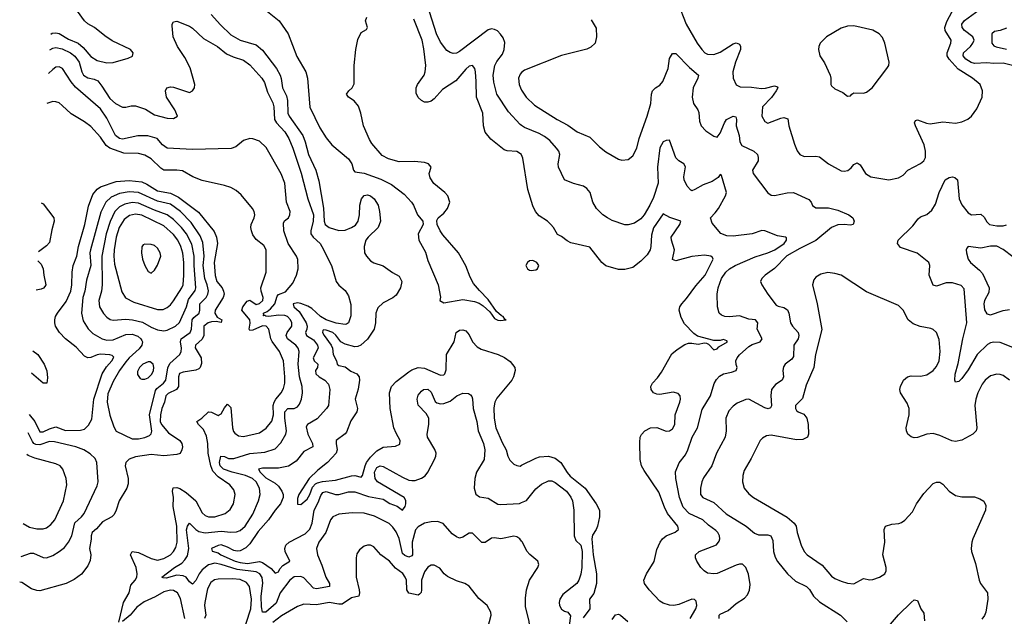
# Model space of a CAD drawing. Header units: inches. Extents: x 1682530 to 1839546, y 640742 to 791647.
# Tile 227 of 256: x 1686842 to 1693037, y 734363 to 738118. Entities that reach past the tile are written whole.
import ezdxf

# ---------------------------------------------------------------- set-up
doc = ezdxf.new("R2010")
doc.units = ezdxf.units.IN
doc.header["$MEASUREMENT"] = 0
doc.layers.add('B6783', color=7, linetype='Continuous')
doc.layers.add('B6793', color=7, linetype='Continuous')

msp = doc.modelspace()

# ---------------------------------------------------------------- linework, layer by layer
at = {"layer": 'B6783', "color": 5}
for points, elevation in [([(1687037.7, 738026.2), (1687047.4, 738032.6), (1687070, 738035.6), (1687091, 738031), (1687150, 737996), (1687210, 737969.9), (1687242.3, 737942.3), (1687290, 737886.3), (1687330, 737861.1), (1687390, 737846.9), (1687430, 737848), (1687524.8, 737875.2), (1687551.7, 737888.3), (1687555.5, 737910), (1687539.3, 737930), (1687424.6, 737984.6), (1687376.9, 738016.9), (1687313.7, 738070), (1687270, 738093), (1687250.2, 738110), (1687177.7, 738210), (1687153.7, 738250), (1687129.3, 738310), (1687066, 738524.6)], 620), ([(1690000, 737451.9), (1689990, 737458.6), (1689917.7, 737537.7), (1689844.3, 737650), (1689825.8, 737725.8), (1689821.5, 737770), (1689831.2, 737830), (1689844.4, 737855.6), (1689878.7, 737901.3), (1689889.4, 737930), (1689893.6, 737973.6), (1689883.2, 738003.2), (1689867.6, 738027.6), (1689847.7, 738047.7), (1689830, 738057.4), (1689810, 738060.2), (1689790, 738054.7), (1689610, 737917.8), (1689590, 737908.5), (1689570, 737906.4), (1689550, 737911.3), (1689530, 737924), (1689490, 737976.5), (1689463.9, 738030), (1689407.3, 738207.3)], 640), ([(1688047.7, 738150), (1688105, 738085), (1688170, 738022.1), (1688230, 737988.4), (1688330, 737959.1), (1688370, 737926.3), (1688458.2, 737810), (1688480.6, 737770), (1688488.3, 737748.3), (1688496.1, 737690), (1688519.8, 737639.8), (1688528, 737610), (1688529.3, 737529.3), (1688537.5, 737510), (1688623.1, 737390), (1688639, 737350), (1688658.3, 737270), (1688705.9, 737170), (1688724.3, 737104.3), (1688752.7, 736932.7), (1688757.6, 736850), (1688764.6, 736830), (1688790, 736810.5), (1688850, 736790.5), (1688890, 736793), (1688930.7, 736809.3), (1688954.2, 736825.8), (1688972.1, 736850), (1688980.9, 736890), (1688982.4, 736950), (1688993.5, 736990), (1689010, 737011.2), (1689030, 737015.3), (1689050, 737009), (1689072.7, 736990), (1689097.7, 736950), (1689106.6, 736910), (1689111.2, 736850), (1689097.5, 736810), (1689034.5, 736750), (1689020.3, 736730), (1689009.8, 736690), (1689012.4, 736650), (1689023.1, 736630), (1689050, 736600.4), (1689070, 736588.6), (1689130, 736569.6), (1689187.4, 736527.4), (1689230, 736502.9), (1689246.9, 736470), (1689238.2, 736430), (1689210, 736384.6), (1689190, 736367.7), (1689130, 736335.8), (1689096.1, 736303.9), (1689082.9, 736270), (1689081.5, 736210), (1689071.6, 736170), (1689030, 736107.5), (1688987.6, 736070), (1688970, 736060.7), (1688950, 736058.2), (1688890, 736074.8), (1688862.5, 736090), (1688832, 736132), (1688811.6, 736150), (1688770, 736163.7), (1688753.8, 736166.2), (1688750, 736162.8), (1688747.9, 736150), (1688758, 736130), (1688801.8, 736070), (1688809.5, 736050), (1688813.5, 736010), (1688834.5, 735970), (1688839.4, 735950), (1688850, 735942.4), (1688890, 735932.8), (1688926.4, 735906.4), (1688962.5, 735890), (1688977.3, 735870), (1688979.9, 735850), (1688971.8, 735791.8), (1688952.8, 735730), (1688966.6, 735670), (1688962.7, 735650), (1688926, 735594), (1688897.5, 735522.5), (1688890, 735511.8), (1688833.3, 735470), (1688832.3, 735450), (1688840.2, 735410), (1688832.7, 735390), (1688777.9, 735330), (1688717.6, 735282.4), (1688664, 735230), (1688598.5, 735130), (1688590, 735104.7), (1688590, 735068), (1688610, 735066), (1688650, 735099.8), (1688666.7, 735130), (1688683.4, 735176.6), (1688703.2, 735196.8), (1688716.3, 735203.7), (1688748.1, 735211.9), (1688830, 735220.4), (1688930, 735247.7), (1688950, 735248.4), (1688990, 735238.4), (1688999.3, 735250), (1689014.8, 735310), (1689024.7, 735330), (1689050, 735364), (1689090, 735403.4), (1689130, 735426.7), (1689206.2, 735433.8), (1689232.8, 735447.2), (1689236.5, 735470), (1689210, 735515.3), (1689196.6, 735550), (1689173.4, 735670), (1689168.4, 735770), (1689181.4, 735810), (1689210, 735841.5), (1689290, 735901.7), (1689310, 735914.8), (1689350, 735928.2), (1689390, 735925.7), (1689490, 735881.3), (1689510, 735882), (1689517.2, 735890), (1689524.9, 735915.1), (1689528.4, 736010), (1689575.3, 736090), (1689589.1, 736150), (1689610, 736164.7), (1689630, 736166.6), (1689650, 736159.7), (1689670, 736135.6), (1689690.8, 736090), (1689719.5, 736059.5), (1689745.4, 736045.4), (1689852.6, 736010), (1689892.3, 735992.3), (1689927.6, 735967.6), (1689956.8, 735930), (1689959.8, 735910), (1689949, 735870), (1689937.5, 735850), (1689843.7, 735736.3), (1689831, 735710), (1689824.8, 735675.2), (1689828, 735610), (1689837.3, 735550), (1689877.3, 735457.3), (1689902.9, 735410), (1689913.1, 735370), (1689924.9, 735344.9), (1689950, 735321.1), (1689970, 735311.1), (1689990, 735308.4), (1690000, 735313.5)], 620), ([(1688390, 738178.9), (1688474.5, 738110), (1688532.2, 738030), (1688586.8, 737886.8), (1688643, 737790), (1688653.1, 737750), (1688667.1, 737567.1), (1688730, 737437.5), (1688770, 737373.6), (1688806.6, 737330), (1688910, 737243.2), (1688930.8, 737210), (1688941.9, 737170), (1688950, 737161), (1689010, 737153.1), (1689114.6, 737114.6), (1689180.4, 737080.4), (1689260.2, 737020.2), (1689306.9, 736970), (1689319.9, 736950), (1689344.7, 736890), (1689378.6, 736850), (1689380.7, 736830), (1689349.8, 736770), (1689353.3, 736730), (1689394.3, 736654.3), (1689410, 736602), (1689475.1, 736450), (1689489.3, 736370.7), (1689485.2, 736350), (1689510, 736336.2), (1689630, 736356.8), (1689703.9, 736343.9), (1689733.4, 736333.4), (1689757.9, 736317.9), (1689799.3, 736279.3), (1689830, 736238), (1689850, 736226.6), (1689864.8, 736224.8), (1689902, 736230), (1689893.4, 736233.4), (1689884, 736250), (1689873.8, 736253.8), (1689842.2, 736282.2), (1689790, 736356.9), (1689734.1, 736414.1), (1689698.2, 736458.2), (1689677.1, 736497.1), (1689650, 736568.9), (1689602.9, 736650), (1689503.7, 736763.7), (1689488.4, 736788.4), (1689469.4, 736830), (1689466.6, 736853.4), (1689474.3, 736870), (1689510, 736900.7), (1689532.8, 736930), (1689548.4, 736970), (1689535, 737010), (1689517.8, 737030), (1689447.5, 737087.5), (1689423.8, 737123.8), (1689417.9, 737150), (1689430.2, 737190.2), (1689413.7, 737210), (1689390, 737218.7), (1689325.8, 737225.8), (1689230, 737224.4), (1689162.5, 737242.5), (1689122.6, 737262.6), (1689058.4, 737338.4), (1689044, 737364), (1689005.3, 737450), (1688989, 737530), (1688973.3, 737573.3), (1688947, 737607), (1688911.5, 737630), (1688899.3, 737650), (1688912.4, 737670), (1688934.2, 737690), (1688946.1, 737713.9), (1688947, 737830), (1688956.8, 737930), (1688970, 737992.8), (1688990, 738038.2), (1689023.4, 738056.6), (1689030, 738069.2), (1689018, 738110), (1689026.5, 738133.5)], 580), ([(1687032.2, 737927.8), (1687050, 737938.6), (1687070, 737943.4), (1687110, 737934.7), (1687162, 737910), (1687190, 737887.8), (1687215.5, 737850), (1687232.3, 737790), (1687243.8, 737770), (1687270, 737751.5), (1687310, 737744.3), (1687333.1, 737733.1), (1687359.8, 737699.8), (1687410, 737621.6), (1687445.2, 737590), (1687490, 737568.2), (1687510, 737566.6), (1687544.6, 737575.4), (1687570, 737575.2), (1687634.2, 737554.2), (1687690, 737518.5), (1687770, 737499), (1687810, 737495.8), (1687834.4, 737510), (1687817.4, 737550), (1687764.9, 737630), (1687758.7, 737670), (1687768.2, 737690), (1687790, 737696.4), (1687810, 737694.5), (1687910, 737659.5), (1687930.3, 737669.7), (1687941.6, 737690), (1687943.7, 737710), (1687914.2, 737814.2), (1687880.2, 737880.2), (1687836, 737950), (1687808.7, 738010), (1687800.5, 738079.5), (1687800.7, 738090), (1687810, 738104), (1687831, 738109), (1687910, 738076.9), (1687930, 738065.1), (1687999, 737999), (1688086, 737950), (1688144.3, 737904.3), (1688184.8, 737884.8), (1688250, 737863.8), (1688290, 737833.8), (1688365, 737750), (1688382.3, 737722.3), (1688401.7, 737661.7), (1688435.6, 737595.6), (1688441.2, 737570), (1688445.5, 737490), (1688457, 737470), (1688510, 737411.4), (1688536.4, 737370), (1688561.2, 737310), (1688612.6, 737152.6), (1688654.3, 736990), (1688690.3, 736890), (1688689.5, 736850), (1688673.1, 736790), (1688674.6, 736770), (1688689.1, 736749.1), (1688731.7, 736710), (1688742.4, 736690), (1688804.2, 736570), (1688834.3, 736470), (1688850, 736447), (1688890, 736412.7), (1688910, 736379.3), (1688926.2, 736326.2), (1688926.3, 736253.7), (1688910.9, 736210), (1688897.6, 736202.4), (1688890, 736199.6), (1688832.5, 736207.5), (1688770, 736229.7), (1688734.1, 736250), (1688679.3, 736299.3), (1688654.4, 736314.4), (1688610, 736332.3), (1688590, 736335.3), (1688562.2, 736330), (1688566.2, 736310), (1688600.8, 736280.8), (1688645.1, 736210), (1688651.2, 736188.8), (1688649, 736170), (1688640.2, 736150), (1688647.2, 736130), (1688690, 736104), (1688716.7, 736070), (1688719.6, 736050), (1688687.8, 735990), (1688694.5, 735970), (1688717.4, 735950), (1688715.9, 735930), (1688704.2, 735910), (1688704.5, 735890), (1688726.3, 735870), (1688762, 735850), (1688784.9, 735824.9), (1688793.3, 735790), (1688785.4, 735690), (1688773.3, 735670), (1688714.4, 735605.6), (1688652.6, 735570), (1688644.3, 735555.7), (1688654.1, 735510), (1688684.2, 735450), (1688686, 735430), (1688630, 735400.9), (1688581, 735339), (1688532.6, 735307.4), (1688470, 735295.5), (1688370, 735296.3), (1688344.4, 735290), (1688354.4, 735270), (1688390, 735235.2), (1688450, 735199.9), (1688470, 735183), (1688492.1, 735150), (1688499.2, 735130), (1688499.9, 735110), (1688482.8, 735070), (1688449.2, 735030.8), (1688408.2, 734970), (1688342.4, 734897.6), (1688290, 734819), (1688265.8, 734794.2), (1688230, 734774.4), (1688210, 734772.1), (1688190, 734776.6), (1688150, 734798.6), (1688110, 734811.8), (1688090, 734809.3), (1688049.7, 734790), (1688053.4, 734773.4), (1688090, 734761.8), (1688107.4, 734750), (1688197.4, 734710), (1688230, 734701.8), (1688275, 734695), (1688350, 734707.1), (1688370, 734702.1), (1688423.8, 734663.8), (1688450, 734635.4), (1688470, 734643), (1688479, 734661), (1688497.9, 734682.1), (1688541.1, 734710), (1688512.4, 734770), (1688510.9, 734790), (1688517.1, 734810), (1688537.5, 734830), (1688637.5, 734882.5), (1688668.1, 734911.9), (1688681.8, 734950), (1688694, 735030), (1688720.4, 735079.6), (1688736.1, 735123.9), (1688750, 735142.2), (1688770, 735147.8), (1688830, 735129.9), (1688850, 735129.2), (1688910, 735145.4), (1688950, 735146.6), (1689037.3, 735117.3), (1689130, 735100.3), (1689170, 735072.8), (1689216.8, 735056.8), (1689250, 735031.1), (1689266.4, 735053.6), (1689272.3, 735070), (1689271.5, 735091.5), (1689260.6, 735110), (1689092.5, 735210), (1689078.9, 735230), (1689074.2, 735270), (1689090, 735298.8), (1689110, 735309.8), (1689130, 735305.8), (1689250, 735238.2), (1689290, 735220.4), (1689310, 735216.9), (1689330, 735217.7), (1689370, 735233.3), (1689392.3, 735247.7), (1689410.2, 735269.8), (1689452.8, 735350), (1689461, 735370), (1689462.2, 735390), (1689453.3, 735413.3), (1689407.3, 735490), (1689405.6, 735510), (1689417.2, 735570), (1689416.5, 735610), (1689399.9, 735639.9), (1689350, 735691), (1689343.1, 735730), (1689350, 735754.5), (1689370, 735780.5), (1689383, 735790), (1689410, 735792.1), (1689430, 735773.3), (1689455.2, 735715.2), (1689466.4, 735706.4), (1689490, 735700.9), (1689510, 735702.8), (1689550, 735717.3), (1689592.2, 735750), (1689630, 735767.3), (1689665.4, 735765.4), (1689677.8, 735757.8), (1689687.2, 735747.2), (1689691.7, 735731.7), (1689695.7, 735670), (1689717.3, 735590), (1689727.1, 735530), (1689759.6, 735450), (1689768.7, 735410), (1689764.7, 735350), (1689717, 735270), (1689704.8, 735230), (1689702.2, 735170), (1689710.9, 735130.9), (1689735.8, 735115.8), (1689790, 735106), (1689850, 735069.6), (1689866.3, 735066.3), (1689987.1, 735072.9), (1690000, 735078.6)], 640), ([(1690000, 737266.9), (1689998.9, 737270), (1689970, 737287.9), (1689910, 737292.7), (1689890, 737299), (1689806.2, 737366.2), (1689770.8, 737410.8), (1689760.8, 737450), (1689755, 737530), (1689715.6, 737630), (1689714.6, 737730), (1689709, 737790), (1689705.7, 737810), (1689690.6, 737830), (1689670, 737824.6), (1689650, 737807.6), (1689586.4, 737733.6), (1689501.4, 737678.6), (1689450, 737619.1), (1689430, 737604.4), (1689410, 737598.5), (1689390, 737599.6), (1689369.2, 737609.2), (1689349.2, 737629.2), (1689335.9, 737655.9), (1689336.5, 737690), (1689345.2, 737710), (1689386, 737770), (1689393.4, 737790), (1689397.8, 737830), (1689385.8, 737934.2), (1689374.6, 737990), (1689321.5, 738121.5)], 620), ([(1690000, 734836.5), (1689989.7, 734849.7), (1689970, 734862.9), (1689950, 734868), (1689870, 734851), (1689830, 734857.3), (1689810, 734855.6), (1689770, 734826.9), (1689750, 734828.4), (1689690, 734885.8), (1689670, 734886.6), (1689630, 734861.1), (1689610, 734855.1), (1689590, 734862.7), (1689562.3, 734882.3), (1689506.1, 734946.1), (1689470, 734959.1), (1689430, 734958), (1689390, 734948.6), (1689350, 734925.7), (1689333.1, 734906.9), (1689310.6, 734830), (1689312.9, 734750), (1689310, 734744.1), (1689290, 734735.7), (1689265.1, 734745.1), (1689250, 734758.6), (1689230, 734852), (1689210, 734893.8), (1689190, 734923.5), (1689166.5, 734946.5), (1689074.1, 734994.1), (1689010, 735011.2), (1688933.7, 735013.7), (1688850, 735006.6), (1688813.1, 734990), (1688797.6, 734970), (1688768.9, 734891.1), (1688724.2, 734830), (1688709.1, 734790), (1688716.1, 734750), (1688744.1, 734684.1), (1688769.1, 734609.1), (1688791.3, 734570), (1688792.2, 734550), (1688710, 734535.3), (1688690, 734539.2), (1688630, 734604.5), (1688610, 734613.6), (1688570, 734611.6), (1688542.1, 734590), (1688480.9, 734510), (1688454.9, 734445.1), (1688389.9, 734389.9), (1688369.5, 734389.5), (1688363, 734423), (1688361.2, 734490), (1688371, 734571), (1688368.1, 734608.1), (1688354, 734630), (1688330, 734642.3), (1688210, 734658.1), (1688110, 734689.9), (1688070, 734696.4), (1688030, 734686.3), (1687990, 734654.7), (1687970.5, 734630), (1687950, 734587.6), (1687930, 734564.8), (1687910, 734580.4), (1687889.9, 734609.9), (1687870, 734618.7), (1687830, 734622.6), (1687764, 734604), (1687744.2, 734604.2), (1687735.6, 734610), (1687816.3, 734670), (1687861.9, 734698.1), (1687882.1, 734717.9), (1687897.5, 734742.5), (1687907.2, 734790), (1687892, 734908), (1687897.3, 734930), (1687910, 734949), (1687950.1, 734910.1), (1687970, 734897.1), (1688010, 734889.2), (1688110, 734899.2), (1688170, 734892.4), (1688205.8, 734894.2), (1688230, 734902.7), (1688261.6, 734930), (1688310, 735005.5), (1688344.5, 735090), (1688354.9, 735130), (1688350.5, 735170), (1688330.4, 735210), (1688307.6, 735230), (1688263.1, 735250), (1688178, 735270), (1688124.1, 735290), (1688104.1, 735310), (1688099.7, 735330), (1688108.6, 735371.4), (1688130, 735369.2), (1688155.5, 735355.5), (1688190, 735356.4), (1688290, 735387.8), (1688384.3, 735395.7), (1688450, 735416), (1688486, 735454), (1688517.6, 735510), (1688520.4, 735530), (1688510.3, 735610), (1688511.2, 735650), (1688529.9, 735670.1), (1688570, 735671), (1688590, 735681.3), (1688602.5, 735697.5), (1688616, 735730), (1688621.9, 735770), (1688619.5, 735810), (1688601.9, 735870), (1688593.3, 735950), (1688599.9, 736030), (1688594, 736050), (1688579.5, 736070), (1688526.8, 736110), (1688517.7, 736130), (1688524.2, 736150), (1688555, 736190), (1688553.7, 736210), (1688545.6, 736230), (1688527, 736250), (1688510, 736255.8), (1688470, 736257.7), (1688410, 736249.9), (1688391.4, 736251.4), (1688383.5, 736256.5), (1688374.6, 736254.6), (1688378.6, 736261.4), (1688376.4, 736270), (1688399.3, 736280.7), (1688421, 736299), (1688447, 736330), (1688461.1, 736378.9), (1688470, 736389.3), (1688514.9, 736405.1), (1688560.7, 736459.3), (1688584.5, 736510), (1688594.7, 736550), (1688592.2, 736607.7), (1688584.4, 736630), (1688530.6, 736710), (1688503.7, 736790), (1688501.6, 736838.4), (1688508.5, 736851.5), (1688532.8, 736870), (1688541.5, 736890), (1688543.1, 736910), (1688520.4, 736970), (1688509.7, 737090), (1688488, 737148), (1688393.1, 737313.1), (1688350, 737353.7), (1688310, 737367.8), (1688290.4, 737369.6), (1688250, 737357), (1688202.9, 737317.1), (1688173.5, 737306.5), (1687930, 737301.3), (1687770, 737309.8), (1687741.3, 737330), (1687707.3, 737370), (1687647.4, 737387.4), (1687586.5, 737386.5), (1687490, 737365.8), (1687470, 737369.7), (1687445.4, 737390), (1687390, 737499), (1687350, 737557.2), (1687193.3, 737693.3), (1687166.5, 737726.5), (1687112.2, 737810), (1687090, 737822.3), (1687070, 737819.4), (1687050, 737805.5), (1687023.8, 737780.3)], 660), ([(1690000, 737785.1), (1689990, 737776.2), (1689980.8, 737750), (1689985.3, 737710), (1689998, 737678), (1690000, 737674.9)], 660), ([(1687465.7, 734325.7), (1687496.3, 734450), (1687530.4, 734510), (1687540.7, 734559.3), (1687568.7, 734591.3), (1687578.6, 734610), (1687581.3, 734630), (1687575.1, 734670), (1687539.2, 734750), (1687549.7, 734770), (1687590, 734765.4), (1687670, 734726.7), (1687710, 734715.7), (1687750, 734725.8), (1687790, 734748.9), (1687809.2, 734770), (1687823.9, 734796.1), (1687833.4, 734830), (1687831.2, 734930), (1687806.8, 735053.2), (1687809.9, 735110), (1687802.8, 735150), (1687808.1, 735171.9), (1687830, 735173.1), (1687850, 735166.7), (1687890, 735141.2), (1687950, 735089.5), (1687990, 735014.8), (1688010, 734997.5), (1688030, 734989), (1688070, 734988.5), (1688135.8, 735010), (1688165.4, 735034.6), (1688187, 735070), (1688197.1, 735130), (1688190, 735158.4), (1688164.8, 735190), (1688090, 735241.4), (1688057.1, 735277.1), (1688044.3, 735310), (1688028.4, 735390), (1688025.2, 735450), (1688016.9, 735496.9), (1687998.2, 735538.2), (1687967.3, 735570), (1687956.4, 735590), (1687989.1, 735610.9), (1688030, 735649.2), (1688050, 735648.2), (1688090, 735626.9), (1688097, 735630), (1688110, 735638), (1688130, 735674.9), (1688150, 735697.4), (1688170, 735677.1), (1688180.6, 735550), (1688187, 735527), (1688195.6, 735515.6), (1688219.6, 735499.6), (1688250, 735495.2), (1688350, 735518.3), (1688393.4, 735546.6), (1688428, 735592.1), (1688439, 735630), (1688437.6, 735690), (1688442.2, 735710), (1688452.7, 735730), (1688488, 735770), (1688502.6, 735797.4), (1688509.4, 735830), (1688510.8, 735870), (1688501.7, 735970), (1688476.4, 736030), (1688430, 736091.7), (1688422, 736110), (1688410.4, 736170.4), (1688392.9, 736190), (1688370, 736192.1), (1688310, 736164.5), (1688290, 736162), (1688285.8, 736170), (1688291.4, 736208.6), (1688289.4, 736230), (1688240.1, 736290), (1688247.1, 736310), (1688274.2, 736345.8), (1688290, 736352), (1688330, 736326.5), (1688350, 736330.9), (1688372.5, 736350), (1688374.6, 736370), (1688361.1, 736410), (1688359.2, 736430), (1688393.1, 736530), (1688392.9, 736670), (1688377.5, 736697.5), (1688330, 736733.6), (1688310, 736763.5), (1688299.7, 736790), (1688296.4, 736810), (1688299.3, 736830), (1688316.8, 736870), (1688320.6, 736890), (1688318, 736910), (1688306.6, 736930), (1688236.1, 737016.1), (1688204, 737044), (1688170, 737062.4), (1688130, 737075.1), (1687990, 737105.3), (1687930.9, 737130), (1687866.3, 737166.3), (1687830.7, 737170.7), (1687750, 737170.4), (1687730, 737183.4), (1687670, 737242.1), (1687630, 737264.5), (1687590, 737275.4), (1687497.7, 737277.7), (1687409.9, 737309.9), (1687386.5, 737326.5), (1687350, 737378.8), (1687290, 737445), (1687250, 737475.7), (1687165.4, 737525.4), (1687110, 737578.9), (1687090, 737594), (1687070, 737602), (1687050, 737604.2), (1687013, 737590)], 680), ([(1686902.1, 735632.3), (1686938.1, 735590), (1686970, 735523.1), (1686990, 735523.8), (1687030, 735543.5), (1687070, 735556.4), (1687130, 735532.7), (1687225.2, 735534.8), (1687250, 735541.7), (1687275, 735565), (1687296.4, 735603.6), (1687309.2, 735730), (1687361.5, 735890), (1687387.6, 735932.4), (1687422.4, 735970), (1687433.9, 735993.9), (1687423.9, 736003.9), (1687408.4, 736008.4), (1687350, 736013.1), (1687330, 736009.6), (1687290, 735991.7), (1687270, 735990.2), (1687250, 736000.2), (1687196.8, 736056.8), (1687129.7, 736109.7), (1687092.1, 736150), (1687068.6, 736190), (1687063, 736210), (1687063.5, 736230), (1687068.5, 736250), (1687081, 736270), (1687135.7, 736344.3), (1687163.8, 736410), (1687171.2, 736450), (1687172.5, 736530), (1687178.3, 736570), (1687200.8, 736630), (1687212.2, 736690), (1687251.7, 736830), (1687275.3, 736944.7), (1687301.9, 737018.1), (1687329, 737051), (1687350, 737065.2), (1687450, 737099.2), (1687530, 737106.5), (1687610, 737096.6), (1687642.3, 737082.3), (1687710, 737041.2), (1687790, 737026.9), (1687840.7, 737000.7), (1687967, 736907), (1688064.8, 736784.8), (1688080.7, 736750), (1688085.8, 736710), (1688066.3, 736590), (1688071.4, 736508.6), (1688082.4, 736470), (1688115.6, 736430), (1688125.4, 736410), (1688128.3, 736390), (1688122.7, 736370), (1688071.6, 736290), (1688070.5, 736270), (1688085.4, 736245.4), (1688113.3, 736230), (1688110, 736211.3), (1688077.9, 736217.9), (1688050, 736216.6), (1688027.7, 736210), (1688001.6, 736190), (1688000.6, 736130), (1687990, 736107.8), (1687949.3, 736070), (1687947, 736053), (1687983.6, 735990), (1687985.5, 735954.5), (1687978, 735930), (1687970, 735920.2), (1687950, 735912.3), (1687870, 735899.6), (1687848.2, 735891.8), (1687841.5, 735870), (1687841.9, 735810), (1687827.8, 735790), (1687775.4, 735764.6), (1687761.7, 735750), (1687753.8, 735710), (1687736.9, 735670), (1687728.2, 735630), (1687726.8, 735590), (1687734.5, 735570), (1687777.7, 735517.7), (1687850.6, 735470), (1687863, 735450), (1687866.4, 735430), (1687863, 735410), (1687851.7, 735388.3), (1687830, 735381.4), (1687750, 735373.5), (1687670, 735380.4), (1687570, 735367.3), (1687530, 735352.6), (1687509.1, 735330.9), (1687505, 735310), (1687525.5, 735230), (1687524.2, 735195.8), (1687515.9, 735170), (1687467.2, 735090), (1687448.9, 735030), (1687435.7, 735004.3), (1687421.1, 734990), (1687363, 734957), (1687326, 734914), (1687298.2, 734890), (1687291.1, 734870), (1687291.8, 734848.2), (1687281.7, 734790), (1687289.8, 734750), (1687286, 734714), (1687270, 734681.3), (1687231.4, 734628.6), (1687185.8, 734594.2), (1687135.1, 734570), (1686970, 734523.6), (1686950, 734524.9), (1686916.6, 734536.6), (1686855.2, 734575.2), (1686842.3, 734577.3)], 720), ([(1686977.6, 736964.6), (1686990, 736958.3), (1687058, 736870), (1687059.8, 736850), (1687043.8, 736796.2), (1687030, 736716.3), (1687010, 736694), (1686960.2, 736657.2)], 680), ([(1686956.9, 736600.2), (1686978.4, 736578.4), (1686990.7, 736550.7), (1686993.2, 736510), (1687007.4, 736450), (1687001.4, 736438.6), (1686992.6, 736427.4), (1686977.8, 736422.2), (1686946.5, 736416)], 680), ([(1686924.8, 736032.9), (1686956.6, 736010), (1686995.4, 735950), (1687012.4, 735907.6), (1687017, 735863), (1687012.7, 735830), (1686990, 735829.7), (1686916.9, 735893.5)], 680), ([(1686851.4, 734738.8), (1686910, 734759.8), (1686930, 734760.5), (1686990, 734732.2), (1687010, 734731.1), (1687050, 734746.2), (1687090, 734770.2), (1687123.4, 734796.6), (1687150, 734828.9), (1687170.9, 734869.1), (1687189.1, 734950.9), (1687231.8, 734988.2), (1687248.2, 735010), (1687330, 735184.9), (1687336.5, 735210), (1687328.6, 735330), (1687316.1, 735356.1), (1687286.2, 735386.2), (1687246.3, 735410), (1687195.6, 735430), (1687060.3, 735460.3), (1687030, 735462.5), (1686970, 735443), (1686944.7, 735444.7), (1686931.4, 735451.4), (1686922.6, 735462.6), (1686895.6, 735518.3)], 740), ([(1686863.2, 734946.8), (1686904, 734924), (1686950, 734912.8), (1686990, 734913.8), (1687010, 734920.2), (1687038.3, 734941.7), (1687062.6, 734970), (1687118.7, 735090), (1687139.7, 735190), (1687134, 735230), (1687112.8, 735290), (1687097.6, 735310), (1687070, 735323.5), (1686937.3, 735357.3), (1686895.3, 735375.3), (1686887.8, 735380.6)], 760), ([(1689786.6, 734290), (1689807.8, 734370), (1689805.6, 734390), (1689782.9, 734430), (1689730, 734475.6), (1689670, 734552.4), (1689643.7, 734570), (1689590, 734585.3), (1689532.7, 734612.7), (1689512.6, 734630), (1689485, 734665), (1689450, 734685.1), (1689430, 734685.1), (1689410, 734672.8), (1689390, 734642.6), (1689370.1, 734590), (1689370, 734529.2), (1689367, 734513), (1689358.3, 734501.7), (1689350, 734496.2), (1689290, 734507.7), (1689277.6, 734530), (1689275.4, 734590), (1689268.1, 734610), (1689252.5, 734632.5), (1689206.7, 734666.7), (1689169.1, 734709.1), (1689113.8, 734750), (1689070, 734800.5), (1689050, 734811.1), (1689030, 734811.1), (1689010, 734805.1), (1688979.4, 734780.6), (1688964.2, 734755.8), (1688958.5, 734730), (1688958.3, 734610), (1688978.1, 734530), (1688980.5, 734510), (1688975.2, 734490), (1688930, 734480.1), (1688870, 734440.1), (1688850, 734439), (1688789.6, 734450.4), (1688710, 734435.4), (1688630, 734438.7), (1688590, 734425.3), (1688490, 734366.2), (1688435.3, 734324.7)], 680), ([(1688237.5, 734230), (1688296.5, 734410), (1688301, 734470), (1688288.4, 734550), (1688270, 734574.9), (1688230, 734593.7), (1688181.4, 734598.6), (1688090, 734595.7), (1688068.5, 734591.5), (1688044.4, 734575.6), (1688024, 734536), (1688006.6, 734450), (1688005.3, 734430), (1688014.2, 734370), (1688004.4, 734350)], 680), ([(1687881.3, 734350), (1687854, 734474), (1687835.5, 734510), (1687810, 734524.5), (1687790, 734526.4), (1687750, 734516.7), (1687694.6, 734485.4), (1687625, 734455), (1687579.1, 734420.9), (1687536.6, 734370), (1687490, 734329.2)], 680)]:
    msp.add_lwpolyline(points, dxfattribs=dict(at, elevation=elevation))
for points, elevation in [([(1687530, 737035.5), (1687470, 737024.2), (1687418.5, 737001.5), (1687384.7, 736970), (1687352.5, 736907.5), (1687287.3, 736670), (1687284.2, 736650), (1687290.1, 736570), (1687262.1, 736477.9), (1687251.6, 736410), (1687238.9, 736370), (1687230.8, 736270), (1687241.7, 736221.7), (1687272.4, 736172.4), (1687303.4, 736143.4), (1687360.3, 736110), (1687390, 736101.4), (1687430, 736103), (1687510, 736135.7), (1687550, 736139.2), (1687585.7, 736125.7), (1687604, 736110), (1687610, 736098.9), (1687614.3, 736090), (1687610.4, 736069.6), (1687593.2, 736046.8), (1687530.3, 735989.7), (1687510, 735964.6), (1687471.1, 735910), (1687430, 735840.8), (1687397.4, 735762.6), (1687391.6, 735711.6), (1687410, 735628.5), (1687435.1, 735555.1), (1687448.7, 735528.7), (1687550, 735479.5), (1687590, 735480.4), (1687630, 735488.1), (1687658.7, 735501.3), (1687668.6, 735511.4), (1687672.7, 735527.3), (1687659.6, 735630), (1687696.4, 735783.6), (1687704.1, 735795.9), (1687746.4, 735830), (1687762.1, 735850), (1687773.5, 735926.5), (1687786.2, 735953.8), (1687850.5, 736010), (1687859.1, 736030), (1687861.1, 736050), (1687853.7, 736090), (1687858.3, 736110), (1687914.9, 736150), (1687922.9, 736170), (1687927.9, 736230), (1687937.1, 736242.9), (1687970.4, 736270), (1687975.4, 736290), (1687976.3, 736330), (1688014.5, 736370), (1688025.6, 736390), (1688029.5, 736410.5), (1688022.1, 736450), (1688007.5, 736490), (1687997, 736570), (1688002.6, 736630), (1687995.3, 736715.3), (1687978, 736758), (1687921.8, 736841.8), (1687853.2, 736910), (1687790, 736957.1), (1687710, 736975.9), (1687590, 737029.9)], 740), ([(1687550, 736967.5), (1687503.1, 736956.9), (1687470, 736941.1), (1687441.3, 736910), (1687411.1, 736848.9), (1687386.3, 736770), (1687359.7, 736630), (1687360.6, 736450), (1687356.2, 736410), (1687341, 736350), (1687344.7, 736310), (1687370, 736269.2), (1687390, 736246.2), (1687411.5, 736231.5), (1687430, 736227.1), (1687510, 736234.1), (1687551.2, 736228.8), (1687614.9, 736214.9), (1687670, 736182.7), (1687710, 736166.5), (1687750, 736160.1), (1687770, 736163.9), (1687822.2, 736190), (1687848.1, 736211.9), (1687892.1, 736310), (1687903.5, 736356.5), (1687945.9, 736414.1), (1687950.3, 736430), (1687939.4, 736570), (1687939.8, 736630), (1687926.1, 736706.1), (1687891.8, 736770), (1687861.2, 736810), (1687810, 736861.1), (1687770.2, 736890.2), (1687690, 736919.4), (1687590, 736963.5)], 760), ([(1687570, 736895.1), (1687533.7, 736886.3), (1687500.5, 736859.5), (1687468.9, 736810), (1687449.7, 736750), (1687436.1, 736670), (1687433.6, 736630), (1687439, 736579), (1687484.8, 736404.8), (1687508.4, 736368.4), (1687560.5, 736340.5), (1687710, 736293.4), (1687745.9, 736294.1), (1687770, 736306.2), (1687790, 736322.8), (1687810, 736349.1), (1687861.9, 736430), (1687870.3, 736450), (1687875.7, 736510), (1687874.8, 736590), (1687867.9, 736647.9), (1687857, 736690), (1687836.9, 736730), (1687810, 736766.7), (1687750, 736820.5), (1687610, 736887.5)], 780), ([(1687630, 736704.5), (1687618.7, 736701.3), (1687610, 736688.7), (1687608.8, 736651.2), (1687615.3, 736610), (1687629.6, 736570), (1687650, 736532.9), (1687670, 736523.1), (1687690, 736540.8), (1687710, 736572.9), (1687729.3, 736630), (1687726.8, 736650), (1687710, 736680.8), (1687690, 736696.1), (1687670, 736703.1)], 820), ([(1687650, 735964.4), (1687617.7, 735950), (1687595.7, 735930), (1687584.1, 735904.1), (1687584, 735884), (1687600.6, 735860.6), (1687610, 735855.2), (1687630, 735856.3), (1687650, 735864.8), (1687672.9, 735887.1), (1687683.4, 735910), (1687685.6, 735930), (1687681, 735950), (1687663.8, 735963.8)], 760)]:
    msp.add_lwpolyline(points, close=True, dxfattribs=dict(at, elevation=elevation))
at = {"layer": 'B6793', "color": 5}
for points, elevation in [([(1693087.6, 737830), (1693030, 737845), (1692970, 737841.9), (1692926.6, 737846.7), (1692850, 737842.2), (1692828.6, 737848.6), (1692794.8, 737870), (1692776.8, 737890), (1692779.1, 737910), (1692823.4, 737950), (1692839.6, 737970), (1692846.8, 737990), (1692839.2, 738010), (1692786.5, 738050), (1692771.2, 738070), (1692769.1, 738090), (1692787.1, 738112.9), (1692925.5, 738214.5), (1692943.6, 738236.4), (1692970, 738290.2), (1693042.2, 738350)], 660), ([(1690983.4, 738223.4), (1691035, 738090), (1691105.4, 737970), (1691133.4, 737930), (1691153.1, 737910), (1691170, 737901.3), (1691210, 737900.1), (1691250, 737914.6), (1691330, 737965.4), (1691350, 737973.2), (1691370, 737964.9), (1691376.9, 737950), (1691377.2, 737930), (1691345, 737850), (1691328.8, 737790), (1691331.1, 737750), (1691350, 737707.2), (1691374.8, 737694.8), (1691446.2, 737693.8), (1691510, 737684.7), (1691533.7, 737686.3), (1691590, 737702.4), (1691610, 737696.3), (1691612.8, 737690), (1691601.6, 737670), (1691571.8, 737628.2), (1691514.6, 737570), (1691510.4, 737510), (1691530, 737476.3), (1691550, 737466.7), (1691630, 737498.6), (1691650, 737501.8), (1691675.1, 737495.1), (1691681.3, 737450), (1691715.7, 737335.7), (1691732.8, 737292.8), (1691750.2, 737270.2), (1691778, 737258), (1691850, 737258.6), (1691874.1, 737254.1), (1691930, 737211.6), (1692010, 737167.5), (1692030, 737164.7), (1692051.3, 737168.7), (1692074.1, 737185.9), (1692090, 737206), (1692110, 737217.6), (1692130, 737205.5), (1692163.8, 737150), (1692196, 737130), (1692310, 737110.3), (1692370, 737122.6), (1692400.1, 737139.9), (1692429.5, 737170), (1692510, 737212), (1692530.4, 737229.6), (1692540.2, 737250), (1692540.4, 737290), (1692531.8, 737330), (1692477, 737450), (1692471.1, 737470), (1692477.4, 737482.6), (1692490, 737487.7), (1692546.9, 737466.9), (1692570, 737463), (1692650, 737475.6), (1692730, 737466), (1692770, 737474.6), (1692807.8, 737492.2), (1692830, 737510.4), (1692863.6, 737556.4), (1692896.4, 737630), (1692900.4, 737670), (1692884.4, 737710), (1692835.6, 737750), (1692746.7, 737806.7), (1692689.3, 737869.3), (1692677.8, 737890), (1692676.2, 737910), (1692701.1, 737970), (1692701.9, 737990), (1692664.9, 738050), (1692663.4, 738070), (1692674.2, 738105.8), (1692722.9, 738197.1)], 680), ([(1690438.3, 738118.3), (1690470, 738064.7), (1690471.5, 738010), (1690462, 737970), (1690435.5, 737944.5), (1690410, 737932.8), (1690250, 737892), (1690018.5, 737801.5), (1690000, 737785.1)], 660), ([(1693050, 738065.2), (1693010, 738051), (1692975.3, 738044.7), (1692957.4, 738030), (1692958, 737970), (1692970, 737954.3), (1692986.4, 737946.4), (1693050, 737932.9)], 640), ([(1690000, 737674.9), (1690028.8, 737630), (1690081, 737581), (1690223.1, 737490), (1690290, 737454.5), (1690350, 737412.6), (1690430, 737379), (1690490, 737318.3), (1690530, 737286.3), (1690610, 737240.4), (1690630, 737234.9), (1690670, 737238), (1690699.7, 737260.3), (1690724.7, 737310), (1690739.7, 737370), (1690790, 737510.6), (1690812.2, 737590), (1690817.8, 737650), (1690823.9, 737670), (1690841.6, 737690), (1690870, 737706), (1690887.4, 737730), (1690921.1, 737810), (1690930, 737873.4), (1690950, 737906), (1690970, 737905.3), (1691057, 737817), (1691111.8, 737770), (1691107.9, 737750), (1691079.8, 737690), (1691073.7, 737630), (1691082.2, 737590), (1691109.2, 737550), (1691114.5, 737534.5), (1691119.1, 737479.1), (1691130.3, 737450), (1691159.4, 737419.4), (1691210, 737384.9), (1691230, 737378.8), (1691250, 737403.8), (1691275.6, 737470), (1691289.8, 737490), (1691330, 737511), (1691347.1, 737507.1), (1691350.8, 737490.8), (1691348.9, 737450), (1691368.1, 737390), (1691372, 737350), (1691386, 737326), (1691460.8, 737290), (1691483.1, 737270), (1691488.9, 737250), (1691487.2, 737230), (1691453.1, 737170), (1691456, 737150), (1691548.1, 737028.1), (1691570, 737014.6), (1691590, 737011.3), (1691670, 737028.9), (1691711.3, 737030), (1691806, 736986), (1691821.1, 736970), (1691830, 736948.2), (1691850, 736933.1), (1691930, 736933.1), (1691990, 736918.8), (1692059.1, 736890), (1692084, 736870), (1692092.2, 736850), (1692086, 736830), (1692070, 736824.7), (1692029.1, 736829.1), (1691990, 736827.2), (1691950, 736810.6), (1691850.9, 736729.1), (1691750, 736678.9), (1691668.3, 736631.7), (1691590, 736552.5), (1691532, 736510), (1691512, 736490), (1691503.1, 736470), (1691510.3, 736450), (1691548.2, 736390), (1691602.1, 736322.1), (1691614.7, 736314.7), (1691650, 736307.3), (1691672, 736292), (1691680.6, 736270), (1691692.3, 736210), (1691703.6, 736190), (1691739.1, 736150), (1691744.2, 736130), (1691739.1, 736110), (1691713.4, 736070), (1691710, 735998), (1691699.1, 735980.9), (1691658.7, 735950), (1691646.6, 735933.4), (1691643.2, 735910), (1691646.9, 735870), (1691639.5, 735850), (1691597.3, 735822.7), (1691572.9, 735790), (1691567.5, 735752.5), (1691571.7, 735688.3), (1691564.8, 735675.2), (1691550.3, 735669.8), (1691530, 735674.6), (1691430, 735729.7), (1691410, 735728), (1691355.3, 735704.7), (1691330, 735686.3), (1691302.8, 735657.2), (1691283.9, 735610), (1691286.3, 735530), (1691280.3, 735490), (1691226.7, 735390), (1691196.5, 735310), (1691145.2, 735234.8), (1691133.8, 735210), (1691125.3, 735170), (1691125.7, 735130), (1691140.5, 735110), (1691210, 735078.8), (1691287.2, 735007.2), (1691412, 734930), (1691465.5, 734885.5), (1691490, 734876.5), (1691550, 734876.6), (1691568.5, 734868.5), (1691580.7, 734840.7), (1691584.7, 734770), (1691594.4, 734734.4), (1691608.8, 734708.8), (1691672.2, 734630), (1691723.7, 734583.7), (1691793.1, 734550), (1691811.4, 734531.4), (1691835.3, 734490), (1691873.4, 734453.4), (1692006, 734370), (1692049, 734329)], 660), ([(1691242.4, 734350), (1691243.8, 734370), (1691250, 734376.2), (1691299.6, 734400.4), (1691350, 734444.2), (1691402.6, 734477.4), (1691421.6, 734498.4), (1691433.2, 734526.8), (1691437.7, 734562.3), (1691427.3, 734627.3), (1691410, 734670.5), (1691390, 734690.3), (1691370, 734690.2), (1691350, 734684), (1691230, 734632.9), (1691210, 734629.2), (1691170, 734633.4), (1691148.3, 734648.3), (1691128.4, 734670), (1691101.6, 734710), (1691093, 734730), (1691093.4, 734750), (1691117.3, 734770), (1691226.2, 734813.8), (1691243.4, 734836.6), (1691247.2, 734850), (1691245.4, 734870), (1691235.2, 734890), (1691222.6, 734902.6), (1691176.2, 734936.2), (1691140.2, 734970), (1691053.8, 735010), (1691015.5, 735050), (1690993.1, 735110), (1690969.4, 735230), (1690968.6, 735271.4), (1690990.2, 735329.8), (1691030, 735379.7), (1691046.5, 735410), (1691072.1, 735490), (1691105.9, 735550), (1691135.8, 735664.2), (1691188.5, 735751.5), (1691212.2, 735827.8), (1691226.6, 735853.4), (1691245.1, 735874.9), (1691270, 735889.9), (1691321.1, 735898.9), (1691350.4, 735910), (1691356.9, 735930), (1691348.8, 735948.8), (1691348.4, 735970), (1691356.2, 735990), (1691370, 736008.2), (1691430, 736061.3), (1691450, 736073), (1691500.3, 736090), (1691513.7, 736110), (1691482, 736170), (1691486.2, 736210), (1691470.4, 736230), (1691430, 736233), (1691370, 736255.2), (1691308.3, 736248.3), (1691278, 736250), (1691257.5, 736257.5), (1691243.7, 736270), (1691231.8, 736310), (1691231.1, 736390), (1691236.3, 736430), (1691257.3, 736490), (1691285, 736530), (1691307.4, 736550), (1691343.2, 736570), (1691470, 736625.4), (1691550, 736650.5), (1691593, 736670), (1691651, 736710), (1691666, 736730), (1691665.5, 736745.5), (1691661, 736750), (1691610, 736757.4), (1691530, 736789.2), (1691511.1, 736791.1), (1691450, 736769.5), (1691330, 736756.3), (1691290, 736758.5), (1691252.8, 736772.8), (1691198, 736838), (1691187.5, 736870), (1691218.3, 736901.7), (1691237.9, 736930), (1691281.7, 737010), (1691288.4, 737030), (1691258.4, 737138.4), (1691250, 737144), (1691235.5, 737124.5), (1691199.4, 737100.6), (1691141.2, 737078.8), (1691090, 737048.9), (1691070, 737041.3), (1691064.2, 737044.2), (1691040.5, 737070), (1691023, 737110), (1691019.5, 737130), (1691031.1, 737191.1), (1691021.1, 737210), (1690989.5, 737229.5), (1690969.5, 737249.5), (1690930, 737359.1), (1690910, 737358.4), (1690890, 737350.3), (1690870, 737310.6), (1690855.6, 737190), (1690859.9, 737090), (1690830, 736999), (1690807.3, 736950), (1690770, 736890.2), (1690750, 736864.4), (1690710, 736837.7), (1690670, 736826), (1690650, 736827.4), (1690570, 736854), (1690539.3, 736870), (1690510, 736890.3), (1690470.3, 736930), (1690448.9, 736970), (1690431.7, 737030), (1690410, 737056.4), (1690390, 737070.3), (1690326.1, 737086.1), (1690270.3, 737110.3), (1690231, 737190), (1690230.2, 737210), (1690240.7, 737270), (1690233.6, 737290), (1690219.1, 737310), (1690177.4, 737357.4), (1690143, 737383), (1690110, 737401.5), (1690019.1, 737439.1), (1690000, 737451.9)], 640), ([(1691060.7, 734350), (1691095, 734410), (1691101.4, 734430), (1691097.8, 734457.8), (1691088.5, 734468.5), (1691070, 734470.8), (1690990, 734436.6), (1690958, 734430), (1690930, 734432.8), (1690890, 734446.2), (1690870, 734459), (1690802, 734530), (1690773.2, 734570), (1690769.4, 734590), (1690785, 734630), (1690833.1, 734706.9), (1690850, 734784.2), (1690872, 734830), (1690886.4, 734850), (1690910, 734869.9), (1690966.9, 734893.1), (1690988, 734910), (1690983.2, 734930), (1690917.1, 735010), (1690898, 735050), (1690864.1, 735144.1), (1690770, 735280.2), (1690755.1, 735310), (1690745.4, 735350), (1690742.7, 735457.3), (1690746.1, 735490), (1690753.5, 735506.5), (1690774.9, 735530), (1690810, 735549.8), (1690850, 735550.5), (1690910, 735529), (1690930, 735529.8), (1690950, 735542), (1690964.8, 735570), (1690966.2, 735630), (1690995.9, 735710), (1690999.6, 735730), (1690996.5, 735750), (1690984.9, 735764.9), (1690953.4, 735773.4), (1690870, 735759.7), (1690850, 735761.6), (1690830.4, 735770), (1690814.6, 735790), (1690812.9, 735810), (1690823.1, 735830), (1690855.2, 735864.8), (1690879.7, 735900.3), (1690946, 736014), (1690978.2, 736041.8), (1691026.9, 736073.1), (1691050, 736081.3), (1691070, 736082.4), (1691110, 736075.1), (1691150, 736084.2), (1691162.4, 736082.4), (1691176.4, 736076.4), (1691210, 736041.1), (1691230, 736045.7), (1691241.2, 736058.8), (1691294.9, 736090), (1691290, 736097.1), (1691270, 736104.6), (1691250, 736098.8), (1691210, 736098.6), (1691107, 736127), (1691084, 736144), (1691024.6, 736204.6), (1691004.4, 736244.4), (1690991.7, 736290), (1690995.3, 736310), (1691007.1, 736330), (1691037.2, 736362.8), (1691096.1, 736443.9), (1691154.5, 736510), (1691206, 736610), (1691201.1, 736621.1), (1691190.7, 736630), (1691150, 736635.5), (1691070, 736627.1), (1690970, 736599.6), (1690950, 736607.7), (1690961.1, 736670), (1690943.2, 736730), (1690941.5, 736750), (1690995, 736830), (1691001.6, 736850), (1690932.6, 736872.6), (1690890, 736897.1), (1690830, 736807.2), (1690817.7, 736762.3), (1690813.5, 736690), (1690807.7, 736670), (1690790, 736638.9), (1690750, 736597.5), (1690700.7, 736559.3), (1690650, 736545), (1690610, 736545.2), (1690529.4, 736569.4), (1690504.9, 736590), (1690430, 736686.7), (1690310, 736713.1), (1690285.8, 736725.8), (1690250, 736754), (1690225.8, 736765.8), (1690200.5, 736810), (1690183.8, 736830), (1690163.8, 736850), (1690110, 736884.2), (1690087.4, 736910), (1690070, 736947.3), (1690039.3, 737050), (1690007.3, 737247.3), (1690000, 737266.9)], 620), ([(1693090, 736055.8), (1693010, 736086.4), (1692970, 736088.6), (1692950, 736084.8), (1692930, 736073.5), (1692866.7, 736010), (1692810, 735914.2), (1692770, 735859.7), (1692750, 735840.5), (1692730, 735837.2), (1692725.1, 735850), (1692728, 735888), (1692745.6, 735954.4), (1692775.7, 736110), (1692801.8, 736210), (1692783.9, 736423.9), (1692764.7, 736444.7), (1692710, 736461.1), (1692670, 736461.1), (1692610, 736440.5), (1692590, 736447.3), (1692564.2, 736510), (1692567.6, 736570), (1692562, 736590), (1692487.8, 736647.8), (1692384.4, 736684.4), (1692365.6, 736710), (1692369.7, 736730), (1692460.2, 736819.8), (1692495.2, 736864.8), (1692510, 736876.9), (1692550, 736892.3), (1692580.3, 736919.7), (1692603.4, 736956.6), (1692627.5, 737030), (1692664.8, 737110), (1692690, 737125.8), (1692710, 737129.3), (1692725.1, 737125.1), (1692742.9, 737110), (1692753.5, 736990), (1692770, 736952.7), (1692810, 736902.7), (1692830, 736890.3), (1692890, 736894), (1692910, 736874.4), (1692926, 736846), (1692944, 736830), (1692990, 736819.8), (1693030, 736821), (1693050, 736826.2)], 660), ([(1693090, 736625.8), (1693030, 736671.3), (1692990, 736692.2), (1692950, 736693.4), (1692890, 736680.9), (1692810, 736690.4), (1692800.1, 736679.9), (1692796.2, 736670), (1692798, 736650), (1692808.4, 736610), (1692824.2, 736590), (1692881.6, 736541.6), (1692900.2, 736520.2), (1692941.6, 736430), (1692939.9, 736400.1), (1692912.2, 736350), (1692908.6, 736330), (1692912.5, 736292.5), (1692927.4, 736267.4), (1692950, 736259.7), (1693030, 736287.8), (1693070, 736294.5)], 640), ([(1693070, 735848.7), (1693030, 735878.2), (1693010, 735885.6), (1692990, 735886.8), (1692950, 735875.5), (1692916.9, 735850), (1692896.9, 735823.1), (1692870.8, 735770), (1692857.7, 735730), (1692852.2, 735690), (1692864.4, 735550), (1692858.9, 735530), (1692838.4, 735510), (1692770, 735471.5), (1692730, 735464.2), (1692707, 735467), (1692630, 735501.7), (1692590, 735513.1), (1692550, 735509.8), (1692490, 735487.4), (1692470, 735486.6), (1692450, 735493.1), (1692429.8, 735510), (1692420.3, 735530), (1692418.2, 735550), (1692439.1, 735630), (1692437.3, 735670), (1692424.9, 735704.9), (1692383.1, 735770), (1692380.4, 735790), (1692384.5, 735810), (1692401.7, 735850), (1692427, 735870), (1692450, 735876.2), (1692510, 735874.2), (1692550, 735882.2), (1692589.8, 735910), (1692610, 735935.6), (1692626.8, 735970), (1692634, 736030), (1692626.1, 736106.1), (1692609.9, 736149.9), (1692590, 736168.6), (1692574.7, 736174.7), (1692506.3, 736186.3), (1692462.8, 736202.8), (1692430.9, 736230), (1692399.7, 736290), (1692370, 736318.7), (1692170, 736404.2), (1692010, 736509.4), (1691970, 736520.9), (1691926.3, 736526.3), (1691883.1, 736516.9), (1691850, 736497.2), (1691838.5, 736481.5), (1691830.6, 736449.4), (1691860.3, 736330), (1691888.3, 736168.3), (1691847.9, 736010), (1691839.1, 735930), (1691790, 735818.4), (1691766.3, 735733.7), (1691722.4, 735690), (1691722.4, 735670), (1691730, 735658.7), (1691739.5, 735650), (1691774.4, 735634.4), (1691793.4, 735610), (1691802.5, 735570), (1691803.8, 735510), (1691798.5, 735490), (1691770, 735475.4), (1691730, 735473.6), (1691570, 735503.2), (1691541.4, 735498.6), (1691515.6, 735484.4), (1691500.3, 735470), (1691444.4, 735355.6), (1691399.7, 735280.3), (1691391.4, 735250), (1691390.2, 735210), (1691400.3, 735170), (1691430, 735133.4), (1691458.7, 735110), (1691670, 734986.7), (1691714.3, 734950), (1691726.2, 734930), (1691732.6, 734890), (1691758.2, 734810), (1691777.8, 734770), (1691797, 734750), (1691890, 734685.2), (1691950, 734615.2), (1691970, 734601.2), (1692010, 734583.5), (1692050, 734571.8), (1692090, 734567.1), (1692150, 734600.3), (1692190, 734593.1), (1692210, 734595.6), (1692251.7, 734608.3), (1692285.6, 734630), (1692293.5, 734650), (1692294.2, 734670), (1692272.8, 734750), (1692284.4, 734830), (1692281.3, 734910), (1692289.5, 734930), (1692330, 734942), (1692372.9, 734947.1), (1692390, 734953), (1692410, 734967.3), (1692460.1, 735019.9), (1692485.1, 735070), (1692530, 735135.5), (1692590, 735198), (1692610, 735207.7), (1692630, 735207.3), (1692650, 735194.8), (1692690, 735150.7), (1692730, 735123), (1692770, 735114.9), (1692850, 735114), (1692882.8, 735102.8), (1692908, 735088), (1692921.4, 735061.4), (1692919.3, 735030), (1692838, 734850), (1692831.8, 734830), (1692828.8, 734790), (1692830.3, 734770), (1692855.1, 734695.1), (1692879.1, 734590), (1692887.7, 734570), (1692930.2, 734510), (1692933, 734470), (1692921.1, 734390), (1692912.5, 734367.5), (1692895.8, 734344.2)], 680), ([(1690000, 735313.5), (1690090, 735359.3), (1690113.1, 735366.9), (1690169.1, 735370.9), (1690210, 735358.2), (1690245.7, 735330), (1690287.1, 735267.1), (1690306, 735246), (1690399.9, 735170), (1690469.9, 735070), (1690489.9, 735030), (1690489.9, 734990), (1690478.4, 734930), (1690470, 734908.7), (1690446.5, 734873.5), (1690442.3, 734850), (1690449.2, 734749.2), (1690470.5, 734630.5), (1690470.9, 734569.1), (1690453.5, 734506.5), (1690427.7, 734470), (1690428.1, 734410), (1690387, 734353)], 620), ([(1690000, 735078.6), (1690030, 735091.9), (1690090, 735164.7), (1690125.9, 735194.1), (1690170, 735215.1), (1690190, 735215.1), (1690210, 735205.6), (1690282.8, 735150), (1690310, 735113), (1690320.3, 735090), (1690329, 735030), (1690329.8, 734870), (1690340.7, 734840.7), (1690371.8, 734810), (1690381, 734770), (1690378.8, 734670), (1690372.6, 734627.4), (1690359.8, 734590), (1690347.2, 734570), (1690260, 734500), (1690240.3, 734470), (1690236.5, 734450), (1690238.8, 734430), (1690250, 734407.8), (1690270, 734394.8), (1690290, 734389.6), (1690306.9, 734366.9), (1690287.7, 734230)], 640), ([(1690000, 734176.2), (1690006.7, 734193.3), (1690042, 734250), (1690051.3, 734290), (1690048, 734330), (1690024.4, 734424.4), (1690023.8, 734476.2), (1690031.6, 734530), (1690048.6, 734590), (1690102, 734670), (1690109.3, 734690), (1690102.7, 734710), (1690052, 734752), (1690033.2, 734773.2), (1690005.1, 734830), (1690000, 734836.5)], 660), ([(1692295.1, 734284.9), (1692370, 734373), (1692450, 734450.5), (1692470, 734466.8), (1692490, 734462), (1692510.6, 734410.6), (1692530, 734382), (1692535.3, 734335.3)], 660), ([(1690570, 734343.8), (1690590, 734372), (1690610, 734375.9), (1690621.5, 734370), (1690668.6, 734330)], 620)]:
    msp.add_lwpolyline(points, dxfattribs=dict(at, elevation=elevation))
for points, elevation in [([(1692090, 738080.5), (1692050, 738077.4), (1692010, 738065.1), (1691918.4, 738010), (1691878, 737970), (1691868.9, 737950), (1691867, 737930), (1691877, 737890), (1691906, 737846), (1691940.8, 737770), (1691945.5, 737750), (1691945.4, 737710), (1691950, 737702), (1691970, 737683.9), (1692020.9, 737660.9), (1692050, 737636), (1692070, 737638), (1692077.2, 737650), (1692090, 737658), (1692150, 737655.6), (1692170, 737662.3), (1692205.1, 737690), (1692298.4, 737810), (1692309.5, 737830), (1692311.6, 737850), (1692284.2, 737970), (1692270, 738005.2), (1692250, 738029.4), (1692210, 738051.5)], 720), ([(1690070, 736602), (1690050, 736601.2), (1690036, 736590), (1690026.8, 736570), (1690038, 736550), (1690050, 736541), (1690059.8, 736539.8), (1690090, 736544), (1690099, 736550), (1690109, 736570), (1690095.1, 736590)], 620)]:
    msp.add_lwpolyline(points, close=True, dxfattribs=dict(at, elevation=elevation))

doc.saveas('drawing.dxf')
